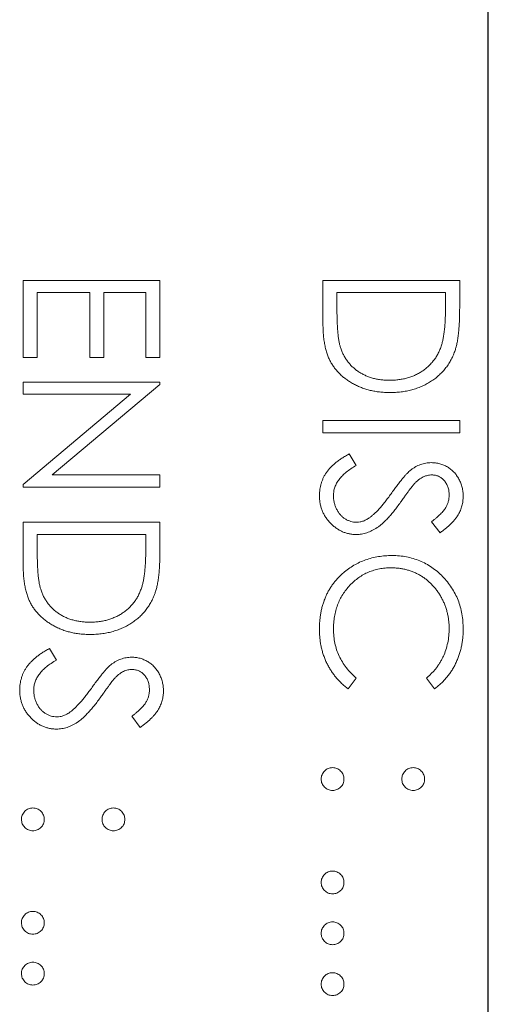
# Model space of a CAD drawing. Header units: millimetres. Extents: x -84 to 512, y -271 to 485.
# Tile 11 of 23: x 89.97 to 94.5, y 370.22 to 379.74. Entities that reach past the tile are written whole.
import ezdxf

# ---------------------------------------------------------------- set-up
doc = ezdxf.new("R2010")
doc.units = ezdxf.units.MM
doc.layers.add('FOND_DE_PLAN', color=7, linetype='Continuous')

# ---------------------------------------------------------------- blocks, each defined once
blk = doc.blocks.new('SW_CENTERMARKSYMBOL_0')
at = {"layer": 'FOND_DE_PLAN', "color": 0}
blk.add_line((46.1733, -167.3212), (46.1733, 101.8138), dxfattribs=at)

msp = doc.modelspace()

# ---------------------------------------------------------------- linework, layer by layer
at = {"color": 7, "linetype": 'Continuous', "lineweight": 15}
for p, q in [((90, 377.2204), (91.3229, 377.2204)), ((90, 376.4741), (90, 377.2204)), ((91.3229, 377.2204), (91.3229, 376.4741)), ((92.9, 377.2204), (94.2229, 377.2204)), ((92.9, 376.8104), (92.9, 377.2204)), ((94.2229, 377.2204), (94.2229, 376.9533)), ((90.1357, 377.1017), (90.1357, 376.4741)), ((90.6445, 377.1017), (90.1357, 377.1017)), ((90.6445, 376.4741), (90.6445, 377.1017)), ((90.7802, 377.1017), (90.7802, 376.4741)), ((91.1872, 377.1017), (90.7802, 377.1017)), ((91.1872, 376.4741), (91.1872, 377.1017)), ((94.0872, 377.1017), (93.0357, 377.1017)), ((93.0357, 377.1017), (93.0357, 376.9498)), ((94.0872, 377.0087), (94.0872, 377.1017)), ((90.1357, 376.4741), (90, 376.4741)), ((90.7802, 376.4741), (90.6445, 376.4741)), ((91.3229, 376.4741), (91.1872, 376.4741)), ((90, 376.2367), (91.3229, 376.2367)), ((90, 376.118), (90, 376.2367)), ((91.3229, 376.2118), (90.2817, 375.3378)), ((91.3229, 376.2367), (91.3229, 376.2118)), ((90, 375.2461), (91.0388, 376.118)), ((91.0388, 376.118), (90, 376.118)), ((92.9, 375.8636), (94.2229, 375.8636)), ((92.9, 375.7448), (92.9, 375.8636)), ((94.2229, 375.8636), (94.2229, 375.7448)), ((94.2229, 375.7448), (92.9, 375.7448)), ((93.1552, 375.5413), (93.2222, 375.4295)), ((90.2817, 375.3378), (91.3229, 375.3378)), ((91.3229, 375.3378), (91.3229, 375.2191)), ((90, 375.2191), (90, 375.2461)), ((91.3229, 375.2191), (90, 375.2191)), ((90, 374.8798), (91.3229, 374.8798)), ((90, 374.4699), (90, 374.8798)), ((91.3229, 374.8798), (91.3229, 374.6127)), ((94.0329, 374.7781), (93.9515, 374.8854)), ((90.1357, 374.7611), (90.1357, 374.6093)), ((91.1872, 374.7611), (90.1357, 374.7611)), ((91.1872, 374.6681), (91.1872, 374.7611)), ((90.2552, 373.6587), (90.3222, 373.5469)), ((93.2222, 373.3725), (93.1435, 373.2686)), ((93.9802, 373.2686), (93.9007, 373.3725)), ((91.1329, 372.8955), (91.0515, 373.0028))]:
    msp.add_line(p, q, dxfattribs=at)
for points, knots in [([(94.0501, 376.6021), (94.0532, 376.6132), (94.0597, 376.6368), (94.0668, 376.6753), (94.0731, 376.7186), (94.0784, 376.767), (94.0822, 376.8203), (94.0851, 376.8786), (94.087, 376.9419), (94.0872, 376.9859), (94.0872, 377.0087)], [0, 0, 0, 0, 0.084319, 0.179285, 0.286583, 0.405111, 0.535593, 0.67819, 0.832976, 1, 1, 1, 1]), ([(93.0357, 376.9498), (93.0358, 376.928), (93.036, 376.886), (93.0375, 376.8257), (93.0401, 376.7705), (93.0437, 376.7206), (93.0485, 376.6759), (93.0539, 376.6363), (93.0605, 376.602), (93.0666, 376.5813), (93.0693, 376.5717)], [0, 0, 0, 0, 0.171901, 0.330628, 0.475549, 0.606746, 0.725024, 0.829742, 0.921323, 1, 1, 1, 1]), ([(94.2229, 376.9533), (94.2227, 376.93), (94.2224, 376.8851), (94.2204, 376.8203), (94.2168, 376.7603), (94.2115, 376.7053), (94.205, 376.6552), (94.1969, 376.6102), (94.1873, 376.5699), (94.1791, 376.5452), (94.1752, 376.5335)], [0, 0, 0, 0, 0.164289, 0.317406, 0.458844, 0.589367, 0.707831, 0.81577, 0.91288, 1, 1, 1, 1]), ([(93.5448, 376.1349), (93.5284, 376.1352), (93.4962, 376.1356), (93.4487, 376.1398), (93.4026, 376.146), (93.3582, 376.1554), (93.315, 376.1669), (93.2734, 376.1816), (93.2332, 376.1985), (93.1949, 376.2182), (93.1586, 376.2398), (93.1244, 376.263), (93.0927, 376.2877), (93.0635, 376.3142), (93.0368, 376.3422), (93.0125, 376.3718), (92.9908, 376.4031), (92.9712, 376.436), (92.954, 376.4714), (92.9395, 376.51), (92.9274, 376.552), (92.9174, 376.5972), (92.9094, 376.6458), (92.9041, 376.6977), (92.9005, 376.753), (92.9002, 376.7909), (92.9, 376.8104)], [0, 0, 0, 0, 0.046081, 0.090807, 0.134295, 0.177024, 0.218823, 0.260244, 0.30108, 0.341614, 0.381583, 0.42012, 0.458075, 0.494738, 0.531195, 0.566934, 0.602713, 0.638327, 0.674853, 0.713467, 0.754442, 0.797815, 0.843989, 0.893072, 0.944963, 1, 1, 1, 1]), ([(93.545, 376.2536), (93.5605, 376.2538), (93.5909, 376.2542), (93.6355, 376.259), (93.6784, 376.266), (93.7196, 376.2761), (93.7591, 376.289), (93.7969, 376.3051), (93.8332, 376.3235), (93.8672, 376.3454), (93.8993, 376.3694), (93.9288, 376.396), (93.9556, 376.4248), (93.9803, 376.4555), (94.0017, 376.489), (94.0208, 376.5244), (94.0371, 376.5623), (94.0457, 376.5887), (94.0501, 376.6021)], [0, 0, 0, 0, 0.0701512, 0.1378126, 0.2032262, 0.2671741, 0.330024, 0.3917943, 0.4530844, 0.5143339, 0.575, 0.6348655, 0.6941163, 0.7534416, 0.8131258, 0.8740797, 0.936007, 1, 1, 1, 1]), ([(93.0693, 376.5717), (93.0736, 376.5596), (93.082, 376.5357), (93.0973, 376.5014), (93.1155, 376.4693), (93.1357, 376.4391), (93.1586, 376.411), (93.1838, 376.3847), (93.2113, 376.3604), (93.2411, 376.3382), (93.2732, 376.3184), (93.307, 376.3012), (93.3423, 376.2861), (93.3796, 376.2743), (93.4186, 376.265), (93.4593, 376.2585), (93.5016, 376.2544), (93.5304, 376.2539), (93.545, 376.2536)], [0, 0, 0, 0, 0.062415, 0.123338, 0.183125, 0.241783, 0.300579, 0.35968, 0.418882, 0.479531, 0.540851, 0.602303, 0.664463, 0.727806, 0.792895, 0.859672, 0.928464, 1, 1, 1, 1]), ([(94.1752, 376.5335), (94.1694, 376.5182), (94.1579, 376.4879), (94.1361, 376.4448), (94.1114, 376.4043), (94.0839, 376.366), (94.0526, 376.3309), (94.0189, 376.2977), (93.9817, 376.2676), (93.9416, 376.24), (93.8991, 376.2152), (93.8544, 376.1936), (93.8076, 376.1756), (93.7589, 376.1607), (93.7082, 376.149), (93.6554, 376.141), (93.6007, 376.1357), (93.5636, 376.1352), (93.5448, 376.1349)], [0, 0, 0, 0, 0.061545, 0.121694, 0.181155, 0.239875, 0.298702, 0.357647, 0.417605, 0.478494, 0.540407, 0.602345, 0.665004, 0.728559, 0.793651, 0.860534, 0.929236, 1, 1, 1, 1]), ([(92.8661, 375.139), (92.8663, 375.149), (92.8667, 375.1689), (92.8701, 375.1982), (92.8749, 375.227), (92.8825, 375.2549), (92.8917, 375.2821), (92.9031, 375.3086), (92.9168, 375.3344), (92.9324, 375.3597), (92.9505, 375.3843), (92.9717, 375.4081), (92.9953, 375.4318), (93.0219, 375.4547), (93.0511, 375.4774), (93.0832, 375.4992), (93.1181, 375.5208), (93.1426, 375.5343), (93.1552, 375.5413)], [0, 0, 0, 0, 0.057208, 0.113696, 0.169178, 0.224159, 0.27872, 0.333794, 0.389241, 0.445822, 0.503704, 0.564294, 0.627975, 0.695038, 0.765373, 0.839611, 0.917538, 1, 1, 1, 1]), ([(93.7467, 375.3826), (93.7545, 375.3884), (93.7698, 375.3999), (93.7937, 375.4151), (93.8182, 375.428), (93.8434, 375.4381), (93.8688, 375.4466), (93.8948, 375.4524), (93.9213, 375.456), (93.9392, 375.4563), (93.9481, 375.4565)], [0, 0, 0, 0, 0.133507, 0.262559, 0.388264, 0.512667, 0.633722, 0.755394, 0.877553, 1, 1, 1, 1]), ([(93.9481, 375.4565), (93.9621, 375.456), (93.9898, 375.455), (94.0302, 375.4468), (94.0689, 375.4338), (94.1053, 375.4155), (94.1385, 375.392), (94.169, 375.3647), (94.1946, 375.3323), (94.217, 375.2967), (94.2345, 375.2578), (94.2477, 375.2169), (94.2552, 375.1742), (94.2563, 375.1452), (94.2568, 375.1305)], [0, 0, 0, 0, 0.083785, 0.16578, 0.24628, 0.327461, 0.408797, 0.489715, 0.571376, 0.655523, 0.741019, 0.826547, 0.911989, 1, 1, 1, 1]), ([(93.2222, 375.4295), (93.2048, 375.4191), (93.1715, 375.3991), (93.1264, 375.3659), (93.0881, 375.3315), (93.0568, 375.2956), (93.0321, 375.2584), (93.0146, 375.2198), (93.0037, 375.1798), (93.0024, 375.1526), (93.0018, 375.139)], [0, 0, 0, 0, 0.159004, 0.304646, 0.438547, 0.562322, 0.677433, 0.786897, 0.893611, 1, 1, 1, 1]), ([(93.5668, 375.1658), (93.5767, 375.1797), (93.5956, 375.2063), (93.6238, 375.2435), (93.6495, 375.2768), (93.673, 375.306), (93.6944, 375.3311), (93.7134, 375.3523), (93.7306, 375.3691), (93.7417, 375.3784), (93.7467, 375.3826)], [0, 0, 0, 0, 0.181535, 0.347082, 0.495568, 0.628357, 0.74552, 0.845831, 0.930782, 1, 1, 1, 1]), ([(93.9537, 375.3378), (93.9466, 375.3376), (93.9324, 375.3373), (93.9114, 375.3332), (93.8905, 375.3279), (93.8698, 375.3194), (93.8488, 375.3078), (93.8272, 375.2924), (93.8049, 375.2732), (93.7904, 375.2584), (93.7827, 375.2506)], [0, 0, 0, 0, 0.107285, 0.214746, 0.322939, 0.434116, 0.553412, 0.686073, 0.834256, 1, 1, 1, 1]), ([(94.1212, 375.1438), (94.1207, 375.1575), (94.1198, 375.1838), (94.1102, 375.2212), (94.095, 375.2549), (94.0737, 375.2838), (94.0485, 375.3079), (94.0195, 375.3254), (93.9874, 375.3359), (93.9651, 375.3371), (93.9537, 375.3378)], [0, 0, 0, 0, 0.143073, 0.275903, 0.402371, 0.528414, 0.650356, 0.765895, 0.880774, 1, 1, 1, 1]), ([(93.3558, 374.9273), (93.3634, 374.9332), (93.3793, 374.9456), (93.403, 374.967), (93.4274, 374.9921), (93.4535, 375.02), (93.4801, 375.0518), (93.5084, 375.0865), (93.5373, 375.1249), (93.5567, 375.1519), (93.5668, 375.1658)], [0, 0, 0, 0, 0.0902792, 0.1895299, 0.2991979, 0.4189259, 0.5483763, 0.6881364, 0.8390835, 1, 1, 1, 1]), ([(93.7827, 375.2506), (93.7802, 375.2477), (93.774, 375.2408), (93.764, 375.2282), (93.7516, 375.2116), (93.7362, 375.1914), (93.7184, 375.1672), (93.6984, 375.1391), (93.6755, 375.1073), (93.6595, 375.0847), (93.651, 375.0728)], [0, 0, 0, 0, 0.0525943, 0.124952, 0.2180939, 0.3335024, 0.4687892, 0.6249376, 0.801683, 1, 1, 1, 1]), ([(93.2241, 374.7611), (93.2122, 374.7614), (93.1888, 374.7619), (93.1543, 374.7675), (93.1208, 374.7758), (93.0887, 374.7883), (93.0574, 374.8035), (93.0278, 374.8229), (92.9991, 374.8453), (92.9722, 374.871), (92.9475, 374.8991), (92.9255, 374.9289), (92.9072, 374.9603), (92.8923, 374.9931), (92.8806, 375.0275), (92.8721, 375.0633), (92.8669, 375.1007), (92.8664, 375.1261), (92.8661, 375.139)], [0, 0, 0, 0, 0.061484, 0.121775, 0.18092, 0.240256, 0.300114, 0.361146, 0.423501, 0.488669, 0.553954, 0.617581, 0.680238, 0.742187, 0.804663, 0.868259, 0.93302, 1, 1, 1, 1]), ([(93.0018, 375.139), (93.0021, 375.1274), (93.0027, 375.1044), (93.0089, 375.0706), (93.0183, 375.0377), (93.0319, 375.0065), (93.0483, 374.9773), (93.068, 374.9518), (93.0902, 374.9297), (93.1149, 374.9116), (93.1415, 374.8978), (93.1688, 374.8871), (93.1972, 374.8812), (93.2163, 374.8803), (93.226, 374.8799)], [0, 0, 0, 0, 0.091264, 0.18093, 0.270088, 0.360156, 0.448343, 0.532666, 0.613834, 0.693982, 0.772716, 0.849335, 0.923967, 1, 1, 1, 1]), ([(93.651, 375.0728), (93.6406, 375.0584), (93.6204, 375.0306), (93.59, 374.9911), (93.5602, 374.9552), (93.5314, 374.9229), (93.5036, 374.8938), (93.4765, 374.8683), (93.4504, 374.8462), (93.4169, 374.8223), (93.3758, 374.7979), (93.3254, 374.7769), (93.2749, 374.7637), (93.2409, 374.762), (93.2241, 374.7611)], [0, 0, 0, 0, 0.096972, 0.187773, 0.272396, 0.351321, 0.424335, 0.491909, 0.554233, 0.611268, 0.716348, 0.81454, 0.908495, 1, 1, 1, 1]), ([(93.9515, 374.8854), (93.9599, 374.8919), (93.976, 374.9044), (93.9985, 374.9233), (94.0191, 374.9412), (94.0369, 374.9588), (94.0531, 374.9752), (94.0669, 374.9911), (94.0785, 375.0063), (94.0909, 375.0255), (94.1032, 375.0496), (94.1137, 375.0798), (94.1199, 375.1114), (94.1207, 375.1329), (94.1212, 375.1438)], [0, 0, 0, 0, 0.098469, 0.189629, 0.274184, 0.352183, 0.423199, 0.488551, 0.548473, 0.60144, 0.701198, 0.799592, 0.898545, 1, 1, 1, 1]), ([(94.2568, 375.1305), (94.2563, 375.115), (94.2552, 375.084), (94.2459, 375.0384), (94.2305, 374.9944), (94.2131, 374.9591), (94.1957, 374.9315), (94.1798, 374.9104), (94.1615, 374.889), (94.1408, 374.8672), (94.1174, 374.8453), (94.0915, 374.823), (94.0633, 374.8002), (94.0432, 374.7856), (94.0329, 374.7781)], [0, 0, 0, 0, 0.1072328, 0.2132518, 0.3188304, 0.4267935, 0.483646, 0.5436038, 0.6083076, 0.6771268, 0.7506856, 0.8287134, 0.9121903, 1, 1, 1, 1]), ([(93.226, 374.8799), (93.237, 374.8804), (93.2594, 374.8815), (93.2924, 374.8911), (93.3251, 374.9062), (93.3453, 374.9201), (93.3558, 374.9273)], [0, 0, 0, 0, 0.234723, 0.477158, 0.728556, 1, 1, 1, 1]), ([(90.1357, 374.6093), (90.1358, 374.5875), (90.136, 374.5455), (90.1375, 374.4851), (90.1401, 374.43), (90.1437, 374.3801), (90.1485, 374.3354), (90.1539, 374.2958), (90.1605, 374.2615), (90.1666, 374.2407), (90.1693, 374.2311)], [0, 0, 0, 0, 0.171901, 0.330628, 0.475549, 0.606746, 0.725024, 0.829742, 0.921323, 1, 1, 1, 1]), ([(91.1501, 374.2616), (91.1532, 374.2727), (91.1597, 374.2963), (91.1668, 374.3348), (91.1731, 374.3781), (91.1784, 374.4264), (91.1822, 374.4797), (91.1851, 374.5381), (91.187, 374.6014), (91.1872, 374.6453), (91.1872, 374.6681)], [0, 0, 0, 0, 0.0843186, 0.1792845, 0.2865825, 0.4051115, 0.5355929, 0.6781902, 0.8329758, 1, 1, 1, 1]), ([(91.3229, 374.6127), (91.3227, 374.5895), (91.3224, 374.5446), (91.3204, 374.4797), (91.3168, 374.4197), (91.3115, 374.3647), (91.305, 374.3147), (91.2969, 374.2696), (91.2873, 374.2294), (91.2791, 374.2047), (91.2752, 374.193)], [0, 0, 0, 0, 0.1642892, 0.3174059, 0.4588436, 0.5893665, 0.7078313, 0.81577, 0.9128799, 1, 1, 1, 1]), ([(93.0974, 374.3899), (93.1139, 374.4032), (93.1466, 374.4299), (93.1996, 374.4639), (93.255, 374.4931), (93.313, 374.5167), (93.3735, 374.5351), (93.4365, 374.5479), (93.502, 374.5562), (93.5465, 374.5571), (93.5691, 374.5576)], [0, 0, 0, 0, 0.124329, 0.247156, 0.36878, 0.490734, 0.613614, 0.738958, 0.867311, 1, 1, 1, 1]), ([(93.5691, 374.5576), (93.5929, 374.557), (93.6398, 374.5559), (93.7085, 374.546), (93.7743, 374.5302), (93.8371, 374.5078), (93.8973, 374.4793), (93.9543, 374.4441), (94.0085, 374.4027), (94.0592, 374.3553), (94.1055, 374.3033), (94.1462, 374.2476), (94.1801, 374.1883), (94.2085, 374.1262), (94.2303, 374.0606), (94.2455, 373.9918), (94.255, 373.9198), (94.2562, 373.8707), (94.2568, 373.8458)], [0, 0, 0, 0, 0.064558, 0.127014, 0.187955, 0.248014, 0.307748, 0.368235, 0.42947, 0.492743, 0.556258, 0.618217, 0.679655, 0.741246, 0.803415, 0.866815, 0.932328, 1, 1, 1, 1]), ([(90.6448, 373.7944), (90.6284, 373.7946), (90.5962, 373.7951), (90.5487, 373.7993), (90.5026, 373.8054), (90.4582, 373.8149), (90.415, 373.8264), (90.3734, 373.8411), (90.3332, 373.858), (90.2949, 373.8776), (90.2586, 373.8992), (90.2244, 373.9224), (90.1927, 373.9471), (90.1635, 373.9737), (90.1368, 374.0016), (90.1125, 374.0312), (90.0908, 374.0626), (90.0712, 374.0954), (90.054, 374.1309), (90.0395, 374.1695), (90.0274, 374.2114), (90.0174, 374.2566), (90.0094, 374.3052), (90.0041, 374.3572), (90.0005, 374.4124), (90.0002, 374.4504), (90, 374.4699)], [0, 0, 0, 0, 0.046081, 0.090807, 0.134295, 0.177024, 0.218823, 0.260244, 0.30108, 0.341614, 0.381583, 0.42012, 0.458075, 0.494738, 0.531195, 0.566934, 0.602713, 0.638327, 0.674853, 0.713467, 0.754442, 0.797815, 0.843989, 0.893072, 0.944963, 1, 1, 1, 1]), ([(93.5601, 374.4389), (93.5406, 374.4384), (93.5022, 374.4375), (93.446, 374.4291), (93.3921, 374.4165), (93.3409, 374.3975), (93.2918, 374.3741), (93.2456, 374.3445), (93.2016, 374.3103), (93.1608, 374.2708), (93.1236, 374.2276), (93.0908, 374.1812), (93.0635, 374.1318), (93.0407, 374.0798), (93.0233, 374.025), (93.011, 373.9674), (93.0029, 373.9071), (93.0022, 373.866), (93.0018, 373.845)], [0, 0, 0, 0, 0.064323, 0.12629, 0.186726, 0.246146, 0.305576, 0.365429, 0.426326, 0.48884, 0.551725, 0.613919, 0.675484, 0.737334, 0.800229, 0.864502, 0.931041, 1, 1, 1, 1]), ([(94.1212, 373.8532), (94.121, 373.8665), (94.1207, 373.8929), (94.1167, 373.932), (94.1111, 373.9705), (94.1027, 374.0082), (94.0921, 374.0451), (94.0795, 374.0814), (94.0639, 374.1166), (94.0466, 374.1512), (94.0271, 374.1844), (94.0058, 374.2158), (93.983, 374.2453), (93.9585, 374.2729), (93.9326, 374.2987), (93.9048, 374.3224), (93.8754, 374.344), (93.8447, 374.364), (93.8127, 374.3818), (93.7794, 374.3968), (93.7454, 374.41), (93.7102, 374.4205), (93.6741, 374.4287), (93.6369, 374.4345), (93.5989, 374.4384), (93.5731, 374.4387), (93.5601, 374.4389)], [0, 0, 0, 0, 0.043955, 0.087502, 0.130463, 0.172752, 0.215403, 0.25765, 0.300153, 0.343121, 0.385925, 0.427686, 0.468818, 0.509492, 0.549883, 0.58998, 0.630405, 0.670869, 0.711384, 0.751627, 0.791776, 0.832459, 0.873319, 0.914543, 0.956924, 1, 1, 1, 1]), ([(92.8661, 373.8442), (92.8662, 373.8584), (92.8664, 373.8866), (92.8695, 373.9281), (92.8739, 373.9685), (92.8804, 374.0078), (92.8881, 374.046), (92.8984, 374.0829), (92.9099, 374.1188), (92.9235, 374.1535), (92.9388, 374.1872), (92.9561, 374.2196), (92.9753, 374.2509), (92.9959, 374.2812), (93.0185, 374.3101), (93.043, 374.338), (93.0691, 374.3649), (93.088, 374.3815), (93.0974, 374.3899)], [0, 0, 0, 0, 0.069663, 0.13775, 0.203917, 0.26878, 0.332414, 0.394754, 0.45618, 0.516996, 0.577396, 0.637198, 0.696999, 0.756756, 0.816554, 0.876948, 0.938132, 1, 1, 1, 1]), ([(90.1693, 374.2311), (90.1736, 374.219), (90.182, 374.1952), (90.1973, 374.1608), (90.2155, 374.1288), (90.2357, 374.0985), (90.2586, 374.0704), (90.2838, 374.0442), (90.3113, 374.0198), (90.3411, 373.9977), (90.3732, 373.9778), (90.407, 373.9606), (90.4423, 373.9456), (90.4796, 373.9337), (90.5186, 373.9245), (90.5593, 373.9179), (90.6016, 373.9138), (90.6304, 373.9133), (90.645, 373.9131)], [0, 0, 0, 0, 0.062415, 0.123338, 0.183125, 0.241783, 0.300579, 0.35968, 0.418882, 0.479531, 0.540851, 0.602303, 0.664463, 0.727806, 0.792895, 0.859672, 0.928464, 1, 1, 1, 1]), ([(90.645, 373.9131), (90.6605, 373.9133), (90.6909, 373.9137), (90.7355, 373.9185), (90.7784, 373.9255), (90.8196, 373.9356), (90.8591, 373.9485), (90.8969, 373.9646), (90.9332, 373.983), (90.9672, 374.0049), (90.9993, 374.0288), (91.0288, 374.0554), (91.0556, 374.0843), (91.0803, 374.115), (91.1017, 374.1484), (91.1208, 374.1839), (91.1371, 374.2218), (91.1457, 374.2482), (91.1501, 374.2616)], [0, 0, 0, 0, 0.070151, 0.137813, 0.203226, 0.267174, 0.330024, 0.391794, 0.453084, 0.514334, 0.575, 0.634865, 0.694116, 0.753442, 0.813126, 0.87408, 0.936007, 1, 1, 1, 1]), ([(91.2752, 374.193), (91.2694, 374.1776), (91.2579, 374.1474), (91.2361, 374.1043), (91.2114, 374.0637), (91.1839, 374.0255), (91.1526, 373.9904), (91.1189, 373.9571), (91.0817, 373.927), (91.0416, 373.8995), (90.9991, 373.8746), (90.9544, 373.853), (90.9076, 373.8351), (90.8589, 373.8202), (90.8082, 373.8085), (90.7554, 373.8005), (90.7007, 373.7952), (90.6636, 373.7946), (90.6448, 373.7944)], [0, 0, 0, 0, 0.061545, 0.121694, 0.181155, 0.239875, 0.298702, 0.357647, 0.417605, 0.478494, 0.540407, 0.602345, 0.665004, 0.728559, 0.793651, 0.860534, 0.929236, 1, 1, 1, 1]), ([(93.1435, 373.2686), (93.1328, 373.277), (93.1112, 373.2936), (93.0809, 373.3207), (93.0524, 373.3491), (93.0258, 373.3792), (93.0008, 373.4106), (92.978, 373.4439), (92.9572, 373.4786), (92.938, 373.5147), (92.921, 373.552), (92.9065, 373.5906), (92.894, 373.6302), (92.8837, 373.6709), (92.8756, 373.7127), (92.8703, 373.7556), (92.8666, 373.7995), (92.8662, 373.8292), (92.8661, 373.8442)], [0, 0, 0, 0, 0.061674, 0.123053, 0.183475, 0.243727, 0.304279, 0.364863, 0.425946, 0.487391, 0.54922, 0.611144, 0.673529, 0.736961, 0.800785, 0.866013, 0.932101, 1, 1, 1, 1]), ([(93.0018, 373.845), (93.0024, 373.8219), (93.0037, 373.7764), (93.0143, 373.7098), (93.0316, 373.646), (93.0557, 373.585), (93.0871, 373.527), (93.1252, 373.472), (93.1703, 373.4199), (93.2047, 373.3885), (93.2222, 373.3725)], [0, 0, 0, 0, 0.128515, 0.252949, 0.374755, 0.49594, 0.617181, 0.740909, 0.867811, 1, 1, 1, 1]), ([(93.9007, 373.3725), (93.9095, 373.3799), (93.927, 373.3946), (93.9517, 373.4183), (93.9748, 373.443), (93.9964, 373.4687), (94.0158, 373.4958), (94.0341, 373.5237), (94.0504, 373.5529), (94.0703, 373.5932), (94.091, 373.646), (94.1083, 373.7125), (94.1193, 373.7818), (94.1205, 373.8291), (94.1212, 373.8532)], [0, 0, 0, 0, 0.063163, 0.125475, 0.187121, 0.248294, 0.309295, 0.36985, 0.430973, 0.492456, 0.616148, 0.740844, 0.868183, 1, 1, 1, 1]), ([(94.2568, 373.8458), (94.2567, 373.8306), (94.2563, 373.8005), (94.2528, 373.756), (94.2469, 373.7127), (94.2389, 373.6705), (94.229, 373.6292), (94.2161, 373.5892), (94.2014, 373.5503), (94.1844, 373.5126), (94.1653, 373.4763), (94.1444, 373.4415), (94.1216, 373.4085), (94.0971, 373.3769), (94.0705, 373.3474), (94.0425, 373.319), (94.0122, 373.2929), (93.9909, 373.2767), (93.9802, 373.2686)], [0, 0, 0, 0, 0.0685475, 0.1356829, 0.201215, 0.2656822, 0.3292668, 0.3923954, 0.4550698, 0.5171269, 0.57879, 0.6397399, 0.7001915, 0.7598062, 0.8196283, 0.8793548, 0.9395116, 1, 1, 1, 1]), ([(89.9661, 373.2564), (89.9663, 373.2664), (89.9667, 373.2863), (89.9701, 373.3156), (89.9749, 373.3444), (89.9825, 373.3722), (89.9917, 373.3995), (90.0031, 373.426), (90.0168, 373.4518), (90.0324, 373.4771), (90.0505, 373.5017), (90.0717, 373.5255), (90.0953, 373.5492), (90.1219, 373.5721), (90.1511, 373.5947), (90.1832, 373.6166), (90.2181, 373.6382), (90.2426, 373.6517), (90.2552, 373.6587)], [0, 0, 0, 0, 0.057208, 0.113696, 0.169178, 0.224159, 0.27872, 0.333794, 0.389241, 0.445822, 0.503704, 0.564294, 0.627975, 0.695038, 0.765373, 0.839611, 0.917538, 1, 1, 1, 1]), ([(90.3222, 373.5469), (90.3048, 373.5365), (90.2715, 373.5165), (90.2264, 373.4833), (90.1881, 373.4488), (90.1568, 373.4129), (90.1321, 373.3758), (90.1146, 373.3372), (90.1037, 373.2972), (90.1024, 373.27), (90.1018, 373.2564)], [0, 0, 0, 0, 0.159004, 0.304646, 0.438547, 0.562322, 0.677433, 0.786897, 0.893611, 1, 1, 1, 1]), ([(90.8467, 373.5), (90.8545, 373.5058), (90.8698, 373.5173), (90.8937, 373.5325), (90.9182, 373.5454), (90.9434, 373.5555), (90.9688, 373.564), (90.9948, 373.5698), (91.0213, 373.5733), (91.0392, 373.5737), (91.0481, 373.5739)], [0, 0, 0, 0, 0.133507, 0.262559, 0.388264, 0.512667, 0.633722, 0.755394, 0.877553, 1, 1, 1, 1]), ([(91.0481, 373.5739), (91.0621, 373.5734), (91.0898, 373.5724), (91.1302, 373.5642), (91.1689, 373.5511), (91.2053, 373.5329), (91.2385, 373.5094), (91.269, 373.4821), (91.2946, 373.4497), (91.317, 373.4141), (91.3345, 373.3751), (91.3477, 373.3343), (91.3552, 373.2916), (91.3563, 373.2626), (91.3568, 373.2479)], [0, 0, 0, 0, 0.083785, 0.16578, 0.24628, 0.327461, 0.408797, 0.489715, 0.571376, 0.655523, 0.741019, 0.826547, 0.911989, 1, 1, 1, 1]), ([(90.6668, 373.2832), (90.6767, 373.2971), (90.6956, 373.3237), (90.7238, 373.3609), (90.7495, 373.3942), (90.773, 373.4234), (90.7944, 373.4485), (90.8134, 373.4697), (90.8306, 373.4865), (90.8417, 373.4958), (90.8467, 373.5)], [0, 0, 0, 0, 0.181535, 0.347082, 0.495568, 0.628357, 0.74552, 0.845831, 0.930782, 1, 1, 1, 1]), ([(91.0537, 373.4552), (91.0466, 373.455), (91.0324, 373.4547), (91.0114, 373.4506), (90.9905, 373.4452), (90.9698, 373.4368), (90.9488, 373.4251), (90.9272, 373.4098), (90.9049, 373.3906), (90.8904, 373.3758), (90.8827, 373.368)], [0, 0, 0, 0, 0.107285, 0.214746, 0.322939, 0.434116, 0.553412, 0.686073, 0.834256, 1, 1, 1, 1]), ([(91.2212, 373.2612), (91.2207, 373.2749), (91.2198, 373.3012), (91.2102, 373.3386), (91.195, 373.3723), (91.1737, 373.4012), (91.1485, 373.4253), (91.1195, 373.4428), (91.0874, 373.4532), (91.0651, 373.4545), (91.0537, 373.4552)], [0, 0, 0, 0, 0.143073, 0.275903, 0.402371, 0.528414, 0.650356, 0.765895, 0.880774, 1, 1, 1, 1]), ([(90.8827, 373.368), (90.8802, 373.3651), (90.874, 373.3582), (90.864, 373.3456), (90.8516, 373.329), (90.8362, 373.3088), (90.8184, 373.2846), (90.7984, 373.2565), (90.7755, 373.2247), (90.7595, 373.2021), (90.751, 373.1902)], [0, 0, 0, 0, 0.052594, 0.124952, 0.218094, 0.333502, 0.468789, 0.624938, 0.801683, 1, 1, 1, 1]), ([(90.3241, 372.8785), (90.3122, 372.8788), (90.2888, 372.8793), (90.2543, 372.8849), (90.2208, 372.8932), (90.1887, 372.9057), (90.1574, 372.9209), (90.1278, 372.9403), (90.0991, 372.9627), (90.0722, 372.9884), (90.0475, 373.0165), (90.0255, 373.0463), (90.0072, 373.0777), (89.9923, 373.1105), (89.9806, 373.1449), (89.9721, 373.1807), (89.9669, 373.2181), (89.9664, 373.2435), (89.9661, 373.2564)], [0, 0, 0, 0, 0.061484, 0.121775, 0.18092, 0.240256, 0.300114, 0.361146, 0.423501, 0.488669, 0.553954, 0.617581, 0.680238, 0.742187, 0.804663, 0.868259, 0.93302, 1, 1, 1, 1]), ([(90.1018, 373.2564), (90.1021, 373.2448), (90.1027, 373.2218), (90.1089, 373.188), (90.1183, 373.1551), (90.1319, 373.1239), (90.1483, 373.0947), (90.168, 373.0692), (90.1902, 373.0471), (90.2149, 373.029), (90.2415, 373.0151), (90.2688, 373.0045), (90.2972, 372.9986), (90.3163, 372.9977), (90.326, 372.9972)], [0, 0, 0, 0, 0.091264, 0.18093, 0.270088, 0.360156, 0.448343, 0.532666, 0.613834, 0.693982, 0.772716, 0.849335, 0.923967, 1, 1, 1, 1]), ([(90.4558, 373.0447), (90.4634, 373.0506), (90.4793, 373.063), (90.503, 373.0844), (90.5274, 373.1095), (90.5535, 373.1374), (90.5801, 373.1692), (90.6084, 373.2039), (90.6373, 373.2423), (90.6567, 373.2693), (90.6668, 373.2832)], [0, 0, 0, 0, 0.090279, 0.18953, 0.299198, 0.418926, 0.548376, 0.688136, 0.839084, 1, 1, 1, 1]), ([(91.0515, 373.0028), (91.0599, 373.0093), (91.076, 373.0218), (91.0985, 373.0407), (91.1191, 373.0586), (91.1369, 373.0762), (91.1531, 373.0926), (91.1669, 373.1085), (91.1785, 373.1237), (91.1909, 373.1429), (91.2032, 373.1669), (91.2137, 373.1972), (91.2199, 373.2288), (91.2207, 373.2503), (91.2212, 373.2612)], [0, 0, 0, 0, 0.098469, 0.189629, 0.274184, 0.352183, 0.423199, 0.488551, 0.548473, 0.60144, 0.701198, 0.799592, 0.898545, 1, 1, 1, 1]), ([(90.751, 373.1902), (90.7406, 373.1758), (90.7204, 373.148), (90.69, 373.1084), (90.6602, 373.0726), (90.6314, 373.0403), (90.6036, 373.0112), (90.5765, 372.9857), (90.5504, 372.9635), (90.5169, 372.9397), (90.4758, 372.9153), (90.4254, 372.8943), (90.3749, 372.8811), (90.3409, 372.8794), (90.3241, 372.8785)], [0, 0, 0, 0, 0.096972, 0.187773, 0.272396, 0.351321, 0.424335, 0.491909, 0.554233, 0.611268, 0.716348, 0.81454, 0.908495, 1, 1, 1, 1]), ([(91.3568, 373.2479), (91.3563, 373.2323), (91.3552, 373.2013), (91.3459, 373.1557), (91.3305, 373.1118), (91.3131, 373.0765), (91.2957, 373.0489), (91.2798, 373.0278), (91.2615, 373.0064), (91.2408, 372.9846), (91.2174, 372.9627), (91.1915, 372.9404), (91.1633, 372.9176), (91.1432, 372.903), (91.1329, 372.8955)], [0, 0, 0, 0, 0.107233, 0.213252, 0.31883, 0.426794, 0.483646, 0.543604, 0.608308, 0.677127, 0.750686, 0.828713, 0.91219, 1, 1, 1, 1]), ([(90.326, 372.9972), (90.337, 372.9978), (90.3594, 372.9989), (90.3924, 373.0085), (90.4251, 373.0236), (90.4453, 373.0375), (90.4558, 373.0447)], [0, 0, 0, 0, 0.234723, 0.477158, 0.728556, 1, 1, 1, 1]), ([(92.883, 372.3951), (92.8834, 372.4025), (92.8842, 372.4169), (92.8907, 372.4376), (92.9008, 372.4567), (92.9149, 372.4736), (92.9319, 372.4874), (92.9509, 372.4979), (92.9716, 372.5041), (92.986, 372.505), (92.9933, 372.5054)], [0, 0, 0, 0, 0.1277566, 0.2494144, 0.3727965, 0.5001113, 0.6286099, 0.7506434, 0.8737684, 1, 1, 1, 1]), ([(92.9933, 372.5054), (93.0007, 372.505), (93.0153, 372.5042), (93.0362, 372.4979), (93.0551, 372.4875), (93.0719, 372.4735), (93.086, 372.4567), (93.0962, 372.4377), (93.1023, 372.4169), (93.1031, 372.4025), (93.1035, 372.3951)], [0, 0, 0, 0, 0.129097, 0.252046, 0.373905, 0.501038, 0.628171, 0.751376, 0.872426, 1, 1, 1, 1]), ([(93.6632, 372.3951), (93.6636, 372.4025), (93.6645, 372.4169), (93.6705, 372.4377), (93.6808, 372.4567), (93.6948, 372.4735), (93.7116, 372.4875), (93.7306, 372.4979), (93.7514, 372.5042), (93.766, 372.505), (93.7735, 372.5054)], [0, 0, 0, 0, 0.127574, 0.248624, 0.371829, 0.498962, 0.626095, 0.747954, 0.870903, 1, 1, 1, 1]), ([(93.7735, 372.5054), (93.7808, 372.505), (93.7951, 372.5041), (93.8158, 372.4979), (93.8348, 372.4875), (93.8516, 372.4734), (93.866, 372.4568), (93.876, 372.4376), (93.8825, 372.4169), (93.8833, 372.4025), (93.8837, 372.3951)], [0, 0, 0, 0, 0.126257, 0.249407, 0.371465, 0.498805, 0.627129, 0.750535, 0.872218, 1, 1, 1, 1]), ([(92.9933, 372.2849), (92.986, 372.2854), (92.9717, 372.2862), (92.9508, 372.292), (92.932, 372.3029), (92.9149, 372.3166), (92.9009, 372.3336), (92.8906, 372.3525), (92.8843, 372.3733), (92.8834, 372.3878), (92.883, 372.3951)], [0, 0, 0, 0, 0.126178, 0.248821, 0.37154, 0.499984, 0.627244, 0.749226, 0.872298, 1, 1, 1, 1]), ([(93.1035, 372.3951), (93.1031, 372.3878), (93.1022, 372.3733), (93.0963, 372.3525), (93.0859, 372.3336), (93.072, 372.3167), (93.0551, 372.3029), (93.0363, 372.292), (93.0153, 372.2862), (93.0007, 372.2853), (92.9933, 372.2849)], [0, 0, 0, 0, 0.127519, 0.249986, 0.371792, 0.49887, 0.625948, 0.748492, 0.870959, 1, 1, 1, 1]), ([(93.7735, 372.2849), (93.766, 372.2853), (93.7515, 372.2862), (93.7304, 372.292), (93.7117, 372.3029), (93.6948, 372.3167), (93.6809, 372.3336), (93.6704, 372.3525), (93.6645, 372.3733), (93.6637, 372.3878), (93.6632, 372.3951)], [0, 0, 0, 0, 0.129041, 0.251508, 0.374052, 0.50113, 0.628208, 0.750014, 0.872481, 1, 1, 1, 1]), ([(93.8837, 372.3951), (93.8833, 372.3878), (93.8824, 372.3733), (93.8765, 372.3525), (93.8661, 372.3336), (93.8521, 372.3167), (93.8352, 372.3029), (93.8165, 372.292), (93.7954, 372.2862), (93.7809, 372.2853), (93.7735, 372.2849)], [0, 0, 0, 0, 0.127519, 0.249986, 0.371792, 0.49887, 0.625948, 0.748492, 0.870959, 1, 1, 1, 1]), ([(89.983, 372.0051), (89.9834, 372.0124), (89.9842, 372.0268), (89.9907, 372.0475), (90.0008, 372.0666), (90.0149, 372.0835), (90.0319, 372.0973), (90.0509, 372.1078), (90.0716, 372.1141), (90.086, 372.1149), (90.0933, 372.1153)], [0, 0, 0, 0, 0.1277566, 0.2494144, 0.3727965, 0.5001113, 0.6286099, 0.7506434, 0.8737684, 1, 1, 1, 1]), ([(90.0933, 372.1153), (90.1007, 372.1149), (90.1153, 372.1141), (90.1362, 372.1078), (90.1551, 372.0974), (90.1719, 372.0834), (90.186, 372.0666), (90.1962, 372.0476), (90.2023, 372.0268), (90.2031, 372.0124), (90.2035, 372.0051)], [0, 0, 0, 0, 0.129097, 0.252046, 0.373905, 0.5010378, 0.6281707, 0.7513765, 0.872426, 1, 1, 1, 1]), ([(90.7632, 372.0051), (90.7636, 372.0124), (90.7645, 372.0268), (90.7705, 372.0476), (90.7808, 372.0666), (90.7948, 372.0834), (90.8116, 372.0974), (90.8306, 372.1078), (90.8514, 372.1141), (90.866, 372.1149), (90.8735, 372.1153)], [0, 0, 0, 0, 0.127574, 0.248624, 0.371829, 0.498962, 0.626095, 0.747954, 0.870903, 1, 1, 1, 1]), ([(90.8735, 372.1153), (90.8808, 372.1149), (90.8951, 372.1141), (90.9158, 372.1078), (90.9348, 372.0974), (90.9516, 372.0833), (90.966, 372.0667), (90.976, 372.0475), (90.9825, 372.0268), (90.9833, 372.0124), (90.9837, 372.0051)], [0, 0, 0, 0, 0.126257, 0.249407, 0.371465, 0.498805, 0.627129, 0.750535, 0.872218, 1, 1, 1, 1]), ([(90.0933, 371.8948), (90.086, 371.8953), (90.0717, 371.8962), (90.0508, 371.9019), (90.032, 371.9128), (90.0149, 371.9265), (90.0009, 371.9435), (89.9906, 371.9624), (89.9843, 371.9832), (89.9834, 371.9977), (89.983, 372.0051)], [0, 0, 0, 0, 0.126178, 0.248821, 0.37154, 0.499984, 0.627244, 0.749226, 0.872298, 1, 1, 1, 1]), ([(90.2035, 372.0051), (90.2031, 371.9977), (90.2022, 371.9832), (90.1963, 371.9624), (90.1859, 371.9435), (90.172, 371.9266), (90.1551, 371.9128), (90.1363, 371.9019), (90.1153, 371.8961), (90.1007, 371.8952), (90.0933, 371.8948)], [0, 0, 0, 0, 0.127519, 0.249986, 0.371792, 0.49887, 0.625948, 0.748492, 0.870959, 1, 1, 1, 1]), ([(90.8735, 371.8948), (90.866, 371.8952), (90.8515, 371.8961), (90.8304, 371.9019), (90.8117, 371.9128), (90.7948, 371.9266), (90.7809, 371.9435), (90.7704, 371.9624), (90.7645, 371.9832), (90.7637, 371.9977), (90.7632, 372.0051)], [0, 0, 0, 0, 0.129041, 0.251508, 0.374052, 0.50113, 0.628208, 0.750014, 0.872481, 1, 1, 1, 1]), ([(90.9837, 372.0051), (90.9833, 371.9977), (90.9824, 371.9832), (90.9765, 371.9624), (90.9661, 371.9435), (90.9521, 371.9266), (90.9352, 371.9128), (90.9165, 371.9019), (90.8954, 371.8961), (90.8809, 371.8952), (90.8735, 371.8948)], [0, 0, 0, 0, 0.127519, 0.249986, 0.371792, 0.49887, 0.625948, 0.748492, 0.870959, 1, 1, 1, 1]), ([(92.883, 371.3945), (92.8834, 371.4019), (92.8842, 371.4163), (92.8907, 371.437), (92.9008, 371.456), (92.9149, 371.473), (92.9319, 371.4868), (92.9509, 371.4972), (92.9716, 371.5035), (92.986, 371.5043), (92.9933, 371.5047)], [0, 0, 0, 0, 0.1277566, 0.2494144, 0.3727965, 0.5001113, 0.6286099, 0.7506434, 0.8737684, 1, 1, 1, 1]), ([(92.9933, 371.5047), (93.0007, 371.5043), (93.0153, 371.5035), (93.0362, 371.4972), (93.0551, 371.4868), (93.0719, 371.4729), (93.086, 371.456), (93.0962, 371.437), (93.1023, 371.4162), (93.1031, 371.4018), (93.1035, 371.3945)], [0, 0, 0, 0, 0.129097, 0.252046, 0.373905, 0.501038, 0.628171, 0.751376, 0.872426, 1, 1, 1, 1]), ([(92.9933, 371.2842), (92.986, 371.2847), (92.9717, 371.2856), (92.9508, 371.2913), (92.932, 371.3023), (92.9149, 371.316), (92.9009, 371.3329), (92.8906, 371.3518), (92.8843, 371.3726), (92.8834, 371.3871), (92.883, 371.3945)], [0, 0, 0, 0, 0.126178, 0.248821, 0.37154, 0.499984, 0.627244, 0.749226, 0.872298, 1, 1, 1, 1]), ([(93.1035, 371.3945), (93.1031, 371.3871), (93.1022, 371.3727), (93.0963, 371.3518), (93.0859, 371.3329), (93.072, 371.3161), (93.0551, 371.3022), (93.0363, 371.2914), (93.0153, 371.2855), (93.0007, 371.2847), (92.9933, 371.2842)], [0, 0, 0, 0, 0.127519, 0.249986, 0.371792, 0.49887, 0.625948, 0.748492, 0.870959, 1, 1, 1, 1]), ([(89.983, 371.0044), (89.9834, 371.0118), (89.9842, 371.0262), (89.9907, 371.0469), (90.0008, 371.0659), (90.0149, 371.0829), (90.0319, 371.0967), (90.0509, 371.1071), (90.0716, 371.1134), (90.086, 371.1142), (90.0933, 371.1146)], [0, 0, 0, 0, 0.1277566, 0.2494144, 0.3727965, 0.5001113, 0.6286099, 0.7506434, 0.8737684, 1, 1, 1, 1]), ([(90.0933, 371.1146), (90.1007, 371.1142), (90.1153, 371.1134), (90.1362, 371.1071), (90.1551, 371.0968), (90.1719, 371.0828), (90.186, 371.0659), (90.1962, 371.0469), (90.2023, 371.0261), (90.2031, 371.0118), (90.2035, 371.0044)], [0, 0, 0, 0, 0.129097, 0.252046, 0.373905, 0.5010378, 0.6281707, 0.7513765, 0.872426, 1, 1, 1, 1]), ([(90.0933, 370.8941), (90.086, 370.8946), (90.0717, 370.8955), (90.0508, 370.9013), (90.032, 370.9122), (90.0149, 370.9259), (90.0009, 370.9428), (89.9906, 370.9617), (89.9843, 370.9825), (89.9834, 370.997), (89.983, 371.0044)], [0, 0, 0, 0, 0.126178, 0.248821, 0.37154, 0.499984, 0.627244, 0.749226, 0.872298, 1, 1, 1, 1]), ([(90.2035, 371.0044), (90.2031, 370.997), (90.2022, 370.9826), (90.1963, 370.9617), (90.1859, 370.9428), (90.172, 370.926), (90.1551, 370.9121), (90.1363, 370.9013), (90.1153, 370.8954), (90.1007, 370.8946), (90.0933, 370.8941)], [0, 0, 0, 0, 0.127519, 0.249986, 0.371792, 0.49887, 0.625948, 0.748492, 0.870959, 1, 1, 1, 1]), ([(92.883, 370.9026), (92.8834, 370.91), (92.8842, 370.9244), (92.8907, 370.9451), (92.9008, 370.9642), (92.9149, 370.9811), (92.9319, 370.9949), (92.9509, 371.0054), (92.9716, 371.0116), (92.986, 371.0124), (92.9933, 371.0129)], [0, 0, 0, 0, 0.1277566, 0.2494144, 0.3727965, 0.5001113, 0.6286099, 0.7506434, 0.8737684, 1, 1, 1, 1]), ([(92.9933, 371.0129), (93.0007, 371.0125), (93.0153, 371.0117), (93.0362, 371.0053), (93.0551, 370.995), (93.0719, 370.981), (93.086, 370.9642), (93.0962, 370.9452), (93.1023, 370.9244), (93.1031, 370.91), (93.1035, 370.9026)], [0, 0, 0, 0, 0.129097, 0.252046, 0.373905, 0.501038, 0.628171, 0.751376, 0.872426, 1, 1, 1, 1]), ([(92.9933, 370.7924), (92.986, 370.7928), (92.9717, 370.7937), (92.9508, 370.7995), (92.932, 370.8104), (92.9149, 370.8241), (92.9009, 370.841), (92.8906, 370.86), (92.8843, 370.8808), (92.8834, 370.8952), (92.883, 370.9026)], [0, 0, 0, 0, 0.126178, 0.248821, 0.37154, 0.499984, 0.627244, 0.749226, 0.872298, 1, 1, 1, 1]), ([(93.1035, 370.9026), (93.1031, 370.8953), (93.1022, 370.8808), (93.0963, 370.8599), (93.0859, 370.841), (93.072, 370.8242), (93.0551, 370.8103), (93.0363, 370.7995), (93.0153, 370.7937), (93.0007, 370.7928), (92.9933, 370.7924)], [0, 0, 0, 0, 0.127519, 0.249986, 0.371792, 0.49887, 0.625948, 0.748492, 0.870959, 1, 1, 1, 1]), ([(89.983, 370.5125), (89.9834, 370.5199), (89.9842, 370.5343), (89.9907, 370.555), (90.0008, 370.5741), (90.0149, 370.591), (90.0319, 370.6048), (90.0509, 370.6153), (90.0716, 370.6215), (90.086, 370.6224), (90.0933, 370.6228)], [0, 0, 0, 0, 0.1277566, 0.2494144, 0.3727965, 0.5001113, 0.6286099, 0.7506434, 0.8737684, 1, 1, 1, 1]), ([(90.0933, 370.6228), (90.1007, 370.6224), (90.1153, 370.6216), (90.1362, 370.6152), (90.1551, 370.6049), (90.1719, 370.5909), (90.186, 370.5741), (90.1962, 370.5551), (90.2023, 370.5343), (90.2031, 370.5199), (90.2035, 370.5125)], [0, 0, 0, 0, 0.129097, 0.252046, 0.373905, 0.5010378, 0.6281707, 0.7513765, 0.872426, 1, 1, 1, 1]), ([(90.0933, 370.4023), (90.086, 370.4027), (90.0717, 370.4036), (90.0508, 370.4094), (90.032, 370.4203), (90.0149, 370.434), (90.0009, 370.4509), (89.9906, 370.4699), (89.9843, 370.4907), (89.9834, 370.5052), (89.983, 370.5125)], [0, 0, 0, 0, 0.126178, 0.248821, 0.37154, 0.499984, 0.627244, 0.749226, 0.872298, 1, 1, 1, 1]), ([(90.2035, 370.5125), (90.2031, 370.5052), (90.2022, 370.4907), (90.1963, 370.4698), (90.1859, 370.4509), (90.172, 370.4341), (90.1551, 370.4202), (90.1363, 370.4094), (90.1153, 370.4036), (90.1007, 370.4027), (90.0933, 370.4023)], [0, 0, 0, 0, 0.127519, 0.249986, 0.371792, 0.49887, 0.625948, 0.748492, 0.870959, 1, 1, 1, 1]), ([(92.883, 370.4108), (92.8834, 370.4181), (92.8842, 370.4326), (92.8907, 370.4533), (92.9008, 370.4723), (92.9149, 370.4892), (92.9319, 370.5031), (92.9509, 370.5135), (92.9716, 370.5198), (92.986, 370.5206), (92.9933, 370.521)], [0, 0, 0, 0, 0.1277566, 0.2494144, 0.3727965, 0.5001113, 0.6286099, 0.7506434, 0.8737684, 1, 1, 1, 1]), ([(92.9933, 370.521), (93.0007, 370.5206), (93.0153, 370.5198), (93.0362, 370.5135), (93.0551, 370.5031), (93.0719, 370.4891), (93.086, 370.4723), (93.0962, 370.4533), (93.1023, 370.4325), (93.1031, 370.4181), (93.1035, 370.4108)], [0, 0, 0, 0, 0.129097, 0.252046, 0.373905, 0.501038, 0.628171, 0.751376, 0.872426, 1, 1, 1, 1]), ([(92.9933, 370.3005), (92.986, 370.301), (92.9717, 370.3019), (92.9508, 370.3076), (92.932, 370.3186), (92.9149, 370.3323), (92.9009, 370.3492), (92.8906, 370.3681), (92.8843, 370.3889), (92.8834, 370.4034), (92.883, 370.4108)], [0, 0, 0, 0, 0.126178, 0.248821, 0.37154, 0.499984, 0.627244, 0.749226, 0.872298, 1, 1, 1, 1]), ([(93.1035, 370.4108), (93.1031, 370.4034), (93.1022, 370.389), (93.0963, 370.3681), (93.0859, 370.3492), (93.072, 370.3323), (93.0551, 370.3185), (93.0363, 370.3076), (93.0153, 370.3018), (93.0007, 370.301), (92.9933, 370.3005)], [0, 0, 0, 0, 0.127519, 0.249986, 0.371792, 0.49887, 0.625948, 0.748492, 0.870959, 1, 1, 1, 1])]:
    msp.add_open_spline(points, degree=3, knots=knots, dxfattribs=at)

# ---------------------------------------------------------------- block references
at = {"layer": 'FOND_DE_PLAN', "color": 7}
msp.add_blockref('SW_CENTERMARKSYMBOL_0', (48.3267, 343.4112), dxfattribs=at)

doc.saveas('drawing.dxf')
